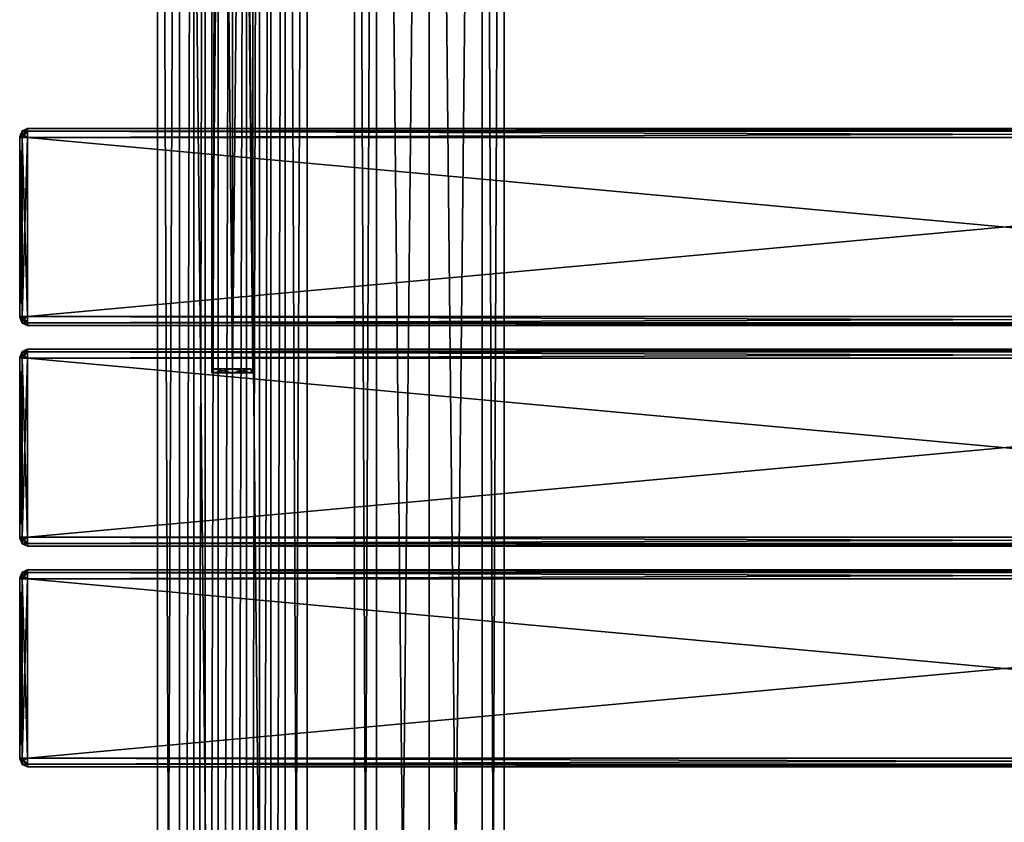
# Model space of a CAD drawing. Extents: x -54 to 446, y -6 to 1400.
# Tile 14 of 254: x -54 to 196, y 673 to 877. Entities that reach past the tile are written whole.
import ezdxf

# ---------------------------------------------------------------- set-up
doc = ezdxf.new("R2010")
doc.units = 0
doc.header["$LTSCALE"] = 52.148148
for name, color, linetype in [('292', 7, 'CONTINUOUS'), ('293', 7, 'CONTINUOUS'), ('324', 7, 'CONTINUOUS'), ('325', 7, 'CONTINUOUS'), ('392', 7, 'CONTINUOUS'), ('394', 7, 'CONTINUOUS'), ('395', 7, 'CONTINUOUS'), ('396', 7, 'CONTINUOUS'), ('397', 7, 'CONTINUOUS'), ('398', 7, 'CONTINUOUS'), ('399', 7, 'CONTINUOUS'), ('400', 7, 'CONTINUOUS'), ('401', 7, 'CONTINUOUS'), ('402', 7, 'CONTINUOUS'), ('403', 7, 'CONTINUOUS'), ('404', 7, 'CONTINUOUS'), ('405', 7, 'CONTINUOUS'), ('406', 7, 'CONTINUOUS'), ('407', 7, 'CONTINUOUS'), ('408', 7, 'CONTINUOUS'), ('409', 7, 'CONTINUOUS'), ('418', 7, 'CONTINUOUS'), ('42', 7, 'CONTINUOUS'), ('420', 7, 'CONTINUOUS'), ('421', 7, 'CONTINUOUS'), ('422', 7, 'CONTINUOUS'), ('423', 7, 'CONTINUOUS'), ('424', 7, 'CONTINUOUS'), ('425', 7, 'CONTINUOUS'), ('426', 7, 'CONTINUOUS'), ('427', 7, 'CONTINUOUS'), ('428', 7, 'CONTINUOUS'), ('429', 7, 'CONTINUOUS'), ('43', 7, 'CONTINUOUS'), ('430', 7, 'CONTINUOUS'), ('431', 7, 'CONTINUOUS'), ('432', 7, 'CONTINUOUS'), ('433', 7, 'CONTINUOUS'), ('434', 7, 'CONTINUOUS'), ('435', 7, 'CONTINUOUS'), ('44', 7, 'CONTINUOUS'), ('444', 7, 'CONTINUOUS'), ('446', 7, 'CONTINUOUS'), ('447', 7, 'CONTINUOUS'), ('448', 7, 'CONTINUOUS'), ('449', 7, 'CONTINUOUS'), ('450', 7, 'CONTINUOUS'), ('451', 7, 'CONTINUOUS'), ('452', 7, 'CONTINUOUS'), ('453', 7, 'CONTINUOUS'), ('454', 7, 'CONTINUOUS'), ('455', 7, 'CONTINUOUS'), ('456', 7, 'CONTINUOUS'), ('457', 7, 'CONTINUOUS'), ('458', 7, 'CONTINUOUS'), ('459', 7, 'CONTINUOUS'), ('460', 7, 'CONTINUOUS'), ('461', 7, 'CONTINUOUS'), ('75', 7, 'CONTINUOUS'), ('76', 7, 'CONTINUOUS'), ('77', 7, 'CONTINUOUS')]:
    doc.layers.add(name, color=color, linetype=linetype)

msp = doc.modelspace()

# ---------------------------------------------------------------- linework, layer by layer
at = {"layer": '292', "color": 7, "linetype": 'CONTINUOUS'}
for points in [[(0, 2, 19), (13.44, 2, 13.44), (0, 1310, 19), (0, 2, 19)], [(0, 1310, 19), (13.44, 2, 13.44), (13.44, 1310, 13.44), (0, 1310, 19)], [(9.75, 40, -16.31), (9.75, 1272, -16.31), (13.44, 1310, -13.44), (9.75, 40, -16.31)], [(13.44, 2, -13.44), (9.75, 40, -16.31), (13.44, 1310, -13.44), (13.44, 2, -13.44)], [(19, 2), (13.44, 2, -13.44), (19, 1310), (19, 2)], [(19, 1310), (13.44, 2, -13.44), (13.44, 1310, -13.44), (19, 1310)], [(13.44, 2, 13.44), (19, 2), (13.44, 1310, 13.44), (13.44, 2, 13.44)], [(13.44, 1310, 13.44), (19, 2), (19, 1310), (13.44, 1310, 13.44)], [(6.91, 1265.12, -17.7), (9.75, 1272, -16.31), (6.91, 46.88, -17.7), (6.91, 1265.12, -17.7)], [(6.91, 46.88, -17.7), (9.75, 1272, -16.31), (9.75, 40, -16.31), (6.91, 46.88, -17.7)], [(3.63, 1262.95, -18.65), (6.91, 1265.12, -17.7), (3.63, 49.05, -18.65), (3.63, 1262.95, -18.65)], [(3.63, 49.05, -18.65), (6.91, 1265.12, -17.7), (6.91, 46.88, -17.7), (3.63, 49.05, -18.65)], [(0, 1262.25, -19), (3.63, 1262.95, -18.65), (0, 49.75, -19), (0, 1262.25, -19)], [(0, 49.75, -19), (3.63, 1262.95, -18.65), (3.63, 49.05, -18.65), (0, 49.75, -19)]]:
    msp.add_3dface(points, dxfattribs=at)
at = {"layer": '293', "color": 7, "linetype": 'CONTINUOUS'}
for points in [[(-19, 1310), (-13.44, 1310, -13.44), (-19, 2), (-19, 1310)], [(-19, 2), (-13.44, 1310, -13.44), (-13.44, 2, -13.44), (-19, 2)], [(-13.44, 1310, 13.44), (-19, 1310), (-13.44, 2, 13.44), (-13.44, 1310, 13.44)], [(-13.44, 2, 13.44), (-19, 1310), (-19, 2), (-13.44, 2, 13.44)], [(0, 2, 19), (0, 1310, 19), (-13.44, 1310, 13.44), (0, 2, 19)], [(0, 2, 19), (-13.44, 1310, 13.44), (-13.44, 2, 13.44), (0, 2, 19)], [(-13.44, 1310, -13.44), (-9.75, 1272, -16.31), (-13.44, 2, -13.44), (-13.44, 1310, -13.44)], [(-13.44, 2, -13.44), (-9.75, 1272, -16.31), (-9.75, 40, -16.31), (-13.44, 2, -13.44)], [(-9.75, 1272, -16.31), (-6.91, 1265.12, -17.7), (-9.75, 40, -16.31), (-9.75, 1272, -16.31)], [(-9.75, 40, -16.31), (-6.91, 1265.12, -17.7), (-6.91, 46.88, -17.7), (-9.75, 40, -16.31)], [(-6.91, 1265.12, -17.7), (-3.63, 1262.95, -18.65), (-6.91, 46.88, -17.7), (-6.91, 1265.12, -17.7)], [(-6.91, 46.88, -17.7), (-3.63, 1262.95, -18.65), (-3.63, 49.05, -18.65), (-6.91, 46.88, -17.7)], [(-3.63, 1262.95, -18.65), (0, 1262.25, -19), (-3.63, 49.05, -18.65), (-3.63, 1262.95, -18.65)], [(0, 1262.25, -19), (0, 49.75, -19), (-3.63, 49.05, -18.65), (0, 1262.25, -19)]]:
    msp.add_3dface(points, dxfattribs=at)
at = {"layer": '324', "color": 7, "linetype": 'CONTINUOUS'}
for points in [[(63.44, 1310, 13.44), (50, 1310, 19), (63.44, 2, 13.44), (63.44, 1310, 13.44)], [(63.44, 2, 13.44), (50, 1310, 19), (50, 2, 19), (63.44, 2, 13.44)], [(50, 1310, -19), (63.44, 1310, -13.44), (50, 2, -19), (50, 1310, -19)], [(50, 2, -19), (63.44, 1310, -13.44), (63.44, 2, -13.44), (50, 2, -19)], [(69, 1310), (63.44, 1310, 13.44), (69, 2), (69, 1310)], [(69, 2), (63.44, 1310, 13.44), (63.44, 2, 13.44), (69, 2)], [(63.44, 1310, -13.44), (69, 1310), (63.44, 2, -13.44), (63.44, 1310, -13.44)], [(63.44, 2, -13.44), (69, 1310), (69, 2), (63.44, 2, -13.44)]]:
    msp.add_3dface(points, dxfattribs=at)
at = {"layer": '325', "color": 7, "linetype": 'CONTINUOUS'}
for points in [[(31, 1310), (36.56, 1310, -13.44), (31, 2), (31, 1310)], [(31, 2), (36.56, 1310, -13.44), (36.56, 2, -13.44), (31, 2)], [(36.56, 1310, 13.44), (31, 1310), (36.56, 2, 13.44), (36.56, 1310, 13.44)], [(36.56, 2, 13.44), (31, 1310), (31, 2), (36.56, 2, 13.44)], [(50, 2, 19), (50, 1310, 19), (36.56, 1310, 13.44), (50, 2, 19)], [(50, 1310, -19), (50, 2, -19), (36.56, 2, -13.44), (50, 1310, -19)], [(36.56, 1310, -13.44), (50, 1310, -19), (36.56, 2, -13.44), (36.56, 1310, -13.44)], [(50, 2, 19), (36.56, 1310, 13.44), (36.56, 2, 13.44), (50, 2, 19)]]:
    msp.add_3dface(points, dxfattribs=at)
at = {"layer": '392', "color": 7, "linetype": 'CONTINUOUS'}
for points in [[(-54, 735, 21.25), (-54, 734.93, 21.07), (-54, 735, 26.75), (-54, 735, 21.25)], [(-54, 735, 26.75), (-54, 734.93, 21.07), (-54, 734.93, 26.93), (-54, 735, 26.75)], [(-54, 734.93, 21.07), (-54, 734.75, 21), (-54, 734.93, 26.93), (-54, 734.93, 21.07)], [(-54, 734.93, 26.93), (-54, 734.75, 21), (-54, 734.75, 27), (-54, 734.93, 26.93)], [(-54, 734.75, 27), (-54, 734.75, 21), (-54, 689.25, 21), (-54, 734.75, 27)], [(-54, 689.25, 27), (-54, 734.75, 27), (-54, 689.25, 21), (-54, 689.25, 27)], [(-54, 689.07, 26.93), (-54, 689.25, 27), (-54, 689.07, 21.07), (-54, 689.07, 26.93)], [(-54, 689.07, 21.07), (-54, 689.25, 27), (-54, 689.25, 21), (-54, 689.07, 21.07)], [(-54, 689, 26.75), (-54, 689.07, 26.93), (-54, 689, 21.25), (-54, 689, 26.75)], [(-54, 689, 21.25), (-54, 689.07, 26.93), (-54, 689.07, 21.07), (-54, 689, 21.25)]]:
    msp.add_3dface(points, dxfattribs=at)
at = {"layer": '394', "color": 7, "linetype": 'CONTINUOUS'}
for points in [[(444, 734.75, 29), (-52, 734.75, 29), (444, 689.25, 29), (444, 734.75, 29)], [(-52, 734.75, 29), (-52, 689.25, 29), (444, 689.25, 29), (-52, 734.75, 29)]]:
    msp.add_3dface(points, dxfattribs=at)
at = {"layer": '395', "color": 7, "linetype": 'CONTINUOUS'}
for points in [[(444, 687, 26.75), (-52, 687, 26.75), (444, 687, 21.25), (444, 687, 26.75)], [(-52, 687, 26.75), (-52, 687, 21.25), (444, 687, 21.25), (-52, 687, 26.75)]]:
    msp.add_3dface(points, dxfattribs=at)
at = {"layer": '396', "color": 7, "linetype": 'CONTINUOUS'}
for points in [[(444, 689.25, 19), (-52, 689.25, 19), (444, 734.75, 19), (444, 689.25, 19)], [(-52, 689.25, 19), (-52, 734.75, 19), (444, 734.75, 19), (-52, 689.25, 19)]]:
    msp.add_3dface(points, dxfattribs=at)
at = {"layer": '397', "color": 7, "linetype": 'CONTINUOUS'}
for points in [[(-52, 737, 26.75), (444, 737, 26.75), (-52, 737, 21.25), (-52, 737, 26.75)], [(-52, 737, 21.25), (444, 737, 26.75), (444, 737, 21.25), (-52, 737, 21.25)]]:
    msp.add_3dface(points, dxfattribs=at)
at = {"layer": '398', "color": 7, "linetype": 'CONTINUOUS'}
for points in [[(-52, 737, 26.75), (-52, 736.34, 28.34), (444, 737, 26.75), (-52, 737, 26.75)], [(444, 737, 26.75), (-52, 736.34, 28.34), (444, 736.34, 28.34), (444, 737, 26.75)], [(-52, 736.34, 28.34), (-52, 734.75, 29), (444, 736.34, 28.34), (-52, 736.34, 28.34)], [(444, 736.34, 28.34), (-52, 734.75, 29), (444, 734.75, 29), (444, 736.34, 28.34)]]:
    msp.add_3dface(points, dxfattribs=at)
at = {"layer": '399', "color": 7, "linetype": 'CONTINUOUS'}
for points in [[(444, 689.25, 29), (-52, 689.25, 29), (-52, 687.66, 28.34), (444, 689.25, 29)], [(444, 689.25, 29), (-52, 687.66, 28.34), (444, 687.66, 28.34), (444, 689.25, 29)], [(-52, 687.66, 28.34), (-52, 687, 26.75), (444, 687.66, 28.34), (-52, 687.66, 28.34)], [(444, 687.66, 28.34), (-52, 687, 26.75), (444, 687, 26.75), (444, 687.66, 28.34)]]:
    msp.add_3dface(points, dxfattribs=at)
at = {"layer": '400', "color": 7, "linetype": 'CONTINUOUS'}
for points in [[(-52, 687.66, 19.66), (-52, 689.25, 19), (444, 687.66, 19.66), (-52, 687.66, 19.66)], [(444, 687.66, 19.66), (-52, 689.25, 19), (444, 689.25, 19), (444, 687.66, 19.66)], [(444, 687, 21.25), (-52, 687, 21.25), (-52, 687.66, 19.66), (444, 687, 21.25)], [(444, 687, 21.25), (-52, 687.66, 19.66), (444, 687.66, 19.66), (444, 687, 21.25)]]:
    msp.add_3dface(points, dxfattribs=at)
at = {"layer": '401', "color": 7, "linetype": 'CONTINUOUS'}
for points in [[(-52, 736.34, 19.66), (-52, 737, 21.25), (444, 736.34, 19.66), (-52, 736.34, 19.66)], [(444, 736.34, 19.66), (-52, 737, 21.25), (444, 737, 21.25), (444, 736.34, 19.66)], [(444, 734.75, 19), (-52, 734.75, 19), (-52, 736.34, 19.66), (444, 734.75, 19)], [(444, 734.75, 19), (-52, 736.34, 19.66), (444, 736.34, 19.66), (444, 734.75, 19)]]:
    msp.add_3dface(points, dxfattribs=at)
at = {"layer": '402', "color": 7, "linetype": 'CONTINUOUS'}
for points in [[(-54, 735, 21.25), (-53.41, 736.41, 21.25), (-53.41, 736.19, 20.42), (-54, 735, 21.25)], [(-54, 734.93, 21.07), (-54, 735, 21.25), (-53.41, 736.19, 20.42), (-54, 734.93, 21.07)], [(-53.41, 735.58, 19.81), (-54, 734.93, 21.07), (-53.41, 736.19, 20.42), (-53.41, 735.58, 19.81)], [(-53.41, 734.75, 19.59), (-54, 734.93, 21.07), (-53.41, 735.58, 19.81), (-53.41, 734.75, 19.59)], [(-52, 737, 21.25), (-52, 736.34, 19.66), (-53.41, 736.41, 21.25), (-52, 737, 21.25)], [(-53.41, 736.41, 21.25), (-52, 736.34, 19.66), (-53.41, 736.19, 20.42), (-53.41, 736.41, 21.25)], [(-52, 736.34, 19.66), (-52, 734.75, 19), (-53.41, 735.58, 19.81), (-52, 736.34, 19.66)], [(-52, 736.34, 19.66), (-53.41, 735.58, 19.81), (-53.41, 736.19, 20.42), (-52, 736.34, 19.66)], [(-52, 734.75, 19), (-53.41, 734.75, 19.59), (-53.41, 735.58, 19.81), (-52, 734.75, 19)], [(-54, 734.75, 21), (-54, 734.93, 21.07), (-53.41, 734.75, 19.59), (-54, 734.75, 21)]]:
    msp.add_3dface(points, dxfattribs=at)
at = {"layer": '403', "color": 7, "linetype": 'CONTINUOUS'}
for points in [[(-54, 735, 21.25), (-54, 735, 26.75), (-53.41, 736.41, 26.75), (-54, 735, 21.25)], [(-54, 735, 21.25), (-53.41, 736.41, 26.75), (-53.41, 736.41, 21.25), (-54, 735, 21.25)], [(-52, 737, 26.75), (-52, 737, 21.25), (-53.41, 736.41, 21.25), (-52, 737, 26.75)], [(-53.41, 736.41, 26.75), (-52, 737, 26.75), (-53.41, 736.41, 21.25), (-53.41, 736.41, 26.75)]]:
    msp.add_3dface(points, dxfattribs=at)
at = {"layer": '404', "color": 7, "linetype": 'CONTINUOUS'}
for points in [[(-54, 735, 26.75), (-54, 734.93, 26.93), (-53.41, 736.41, 26.75), (-54, 735, 26.75)], [(-53.41, 736.41, 26.75), (-54, 734.93, 26.93), (-53.41, 736.19, 27.58), (-53.41, 736.41, 26.75)], [(-53.41, 736.19, 27.58), (-54, 734.93, 26.93), (-53.41, 735.58, 28.19), (-53.41, 736.19, 27.58)], [(-54, 734.93, 26.93), (-54, 734.75, 27), (-53.41, 735.58, 28.19), (-54, 734.93, 26.93)], [(-54, 734.75, 27), (-53.41, 734.75, 28.41), (-53.41, 735.58, 28.19), (-54, 734.75, 27)], [(-52, 736.34, 28.34), (-52, 737, 26.75), (-53.41, 736.19, 27.58), (-52, 736.34, 28.34)], [(-52, 737, 26.75), (-53.41, 736.41, 26.75), (-53.41, 736.19, 27.58), (-52, 737, 26.75)], [(-52, 734.75, 29), (-52, 736.34, 28.34), (-53.41, 734.75, 28.41), (-52, 734.75, 29)], [(-53.41, 734.75, 28.41), (-52, 736.34, 28.34), (-53.41, 735.58, 28.19), (-53.41, 734.75, 28.41)], [(-52, 736.34, 28.34), (-53.41, 736.19, 27.58), (-53.41, 735.58, 28.19), (-52, 736.34, 28.34)]]:
    msp.add_3dface(points, dxfattribs=at)
at = {"layer": '405', "color": 7, "linetype": 'CONTINUOUS'}
for points in [[(-54, 734.75, 27), (-54, 689.25, 27), (-53.41, 689.25, 28.41), (-54, 734.75, 27)], [(-54, 734.75, 27), (-53.41, 689.25, 28.41), (-53.41, 734.75, 28.41), (-54, 734.75, 27)], [(-52, 689.25, 29), (-52, 734.75, 29), (-53.41, 734.75, 28.41), (-52, 689.25, 29)], [(-53.41, 689.25, 28.41), (-52, 689.25, 29), (-53.41, 734.75, 28.41), (-53.41, 689.25, 28.41)]]:
    msp.add_3dface(points, dxfattribs=at)
at = {"layer": '406', "color": 7, "linetype": 'CONTINUOUS'}
for points in [[(-54, 689.25, 27), (-54, 689.07, 26.93), (-53.41, 689.25, 28.41), (-54, 689.25, 27)], [(-53.41, 689.25, 28.41), (-54, 689.07, 26.93), (-53.41, 688.42, 28.19), (-53.41, 689.25, 28.41)], [(-54, 689.07, 26.93), (-54, 689, 26.75), (-53.41, 687.81, 27.58), (-54, 689.07, 26.93)], [(-53.41, 688.42, 28.19), (-54, 689.07, 26.93), (-53.41, 687.81, 27.58), (-53.41, 688.42, 28.19)], [(-54, 689, 26.75), (-53.41, 687.59, 26.75), (-53.41, 687.81, 27.58), (-54, 689, 26.75)], [(-52, 687.66, 28.34), (-52, 689.25, 29), (-53.41, 688.42, 28.19), (-52, 687.66, 28.34)], [(-52, 689.25, 29), (-53.41, 689.25, 28.41), (-53.41, 688.42, 28.19), (-52, 689.25, 29)], [(-52, 687.66, 28.34), (-53.41, 688.42, 28.19), (-53.41, 687.81, 27.58), (-52, 687.66, 28.34)], [(-53.41, 687.59, 26.75), (-52, 687.66, 28.34), (-53.41, 687.81, 27.58), (-53.41, 687.59, 26.75)], [(-52, 687, 26.75), (-52, 687.66, 28.34), (-53.41, 687.59, 26.75), (-52, 687, 26.75)]]:
    msp.add_3dface(points, dxfattribs=at)
at = {"layer": '407', "color": 7, "linetype": 'CONTINUOUS'}
for points in [[(-54, 689, 26.75), (-54, 689, 21.25), (-53.41, 687.59, 21.25), (-54, 689, 26.75)], [(-54, 689, 26.75), (-53.41, 687.59, 21.25), (-53.41, 687.59, 26.75), (-54, 689, 26.75)], [(-52, 687, 21.25), (-52, 687, 26.75), (-53.41, 687.59, 26.75), (-52, 687, 21.25)], [(-53.41, 687.59, 21.25), (-52, 687, 21.25), (-53.41, 687.59, 26.75), (-53.41, 687.59, 21.25)]]:
    msp.add_3dface(points, dxfattribs=at)
at = {"layer": '408', "color": 7, "linetype": 'CONTINUOUS'}
for points in [[(-54, 689.07, 21.07), (-54, 689.25, 21), (-53.41, 688.42, 19.81), (-54, 689.07, 21.07)], [(-54, 689.25, 21), (-53.41, 689.25, 19.59), (-53.41, 688.42, 19.81), (-54, 689.25, 21)], [(-54, 689, 21.25), (-54, 689.07, 21.07), (-53.41, 687.59, 21.25), (-54, 689, 21.25)], [(-53.41, 687.59, 21.25), (-54, 689.07, 21.07), (-53.41, 687.81, 20.42), (-53.41, 687.59, 21.25)], [(-53.41, 687.81, 20.42), (-54, 689.07, 21.07), (-53.41, 688.42, 19.81), (-53.41, 687.81, 20.42)], [(-52, 689.25, 19), (-52, 687.66, 19.66), (-53.41, 689.25, 19.59), (-52, 689.25, 19)], [(-53.41, 689.25, 19.59), (-52, 687.66, 19.66), (-53.41, 688.42, 19.81), (-53.41, 689.25, 19.59)], [(-52, 687.66, 19.66), (-53.41, 687.81, 20.42), (-53.41, 688.42, 19.81), (-52, 687.66, 19.66)], [(-52, 687.66, 19.66), (-52, 687, 21.25), (-53.41, 687.81, 20.42), (-52, 687.66, 19.66)], [(-52, 687, 21.25), (-53.41, 687.59, 21.25), (-53.41, 687.81, 20.42), (-52, 687, 21.25)]]:
    msp.add_3dface(points, dxfattribs=at)
at = {"layer": '409', "color": 7, "linetype": 'CONTINUOUS'}
for points in [[(-54, 689.25, 21), (-54, 734.75, 21), (-53.41, 734.75, 19.59), (-54, 689.25, 21)], [(-53.41, 689.25, 19.59), (-54, 689.25, 21), (-53.41, 734.75, 19.59), (-53.41, 689.25, 19.59)], [(-52, 734.75, 19), (-52, 689.25, 19), (-53.41, 689.25, 19.59), (-52, 734.75, 19)], [(-52, 734.75, 19), (-53.41, 689.25, 19.59), (-53.41, 734.75, 19.59), (-52, 734.75, 19)]]:
    msp.add_3dface(points, dxfattribs=at)
at = {"layer": '418', "color": 7, "linetype": 'CONTINUOUS'}
for points in [[(-54, 790.93, 26.93), (-54, 791, 26.75), (-54, 790.93, 21.07), (-54, 790.93, 26.93)], [(-54, 790.93, 21.07), (-54, 791, 26.75), (-54, 791, 21.25), (-54, 790.93, 21.07)], [(-54, 790.75, 27), (-54, 790.93, 26.93), (-54, 790.75, 21), (-54, 790.75, 27)], [(-54, 790.75, 21), (-54, 790.93, 26.93), (-54, 790.93, 21.07), (-54, 790.75, 21)], [(-54, 745.25, 27), (-54, 790.75, 27), (-54, 745.25, 21), (-54, 745.25, 27)], [(-54, 745.25, 21), (-54, 790.75, 27), (-54, 790.75, 21), (-54, 745.25, 21)], [(-54, 745.07, 26.93), (-54, 745.25, 27), (-54, 745.07, 21.07), (-54, 745.07, 26.93)], [(-54, 745.07, 21.07), (-54, 745.25, 27), (-54, 745.25, 21), (-54, 745.07, 21.07)], [(-54, 745, 26.75), (-54, 745.07, 26.93), (-54, 745, 21.25), (-54, 745, 26.75)], [(-54, 745, 21.25), (-54, 745.07, 26.93), (-54, 745.07, 21.07), (-54, 745, 21.25)]]:
    msp.add_3dface(points, dxfattribs=at)
at = {"layer": '42', "linetype": 'CONTINUOUS'}
for points in [[(-5.2, 787, -3), (0, 787, -6), (-4.76, 787, -2.75), (-5.2, 787, -3)], [(-5.2, 787, 3), (-5.2, 787, -3), (-4.76, 787, -2.75), (-5.2, 787, 3)], [(0, 787, 6), (-5.2, 787, 3), (0, 787, 5.5), (0, 787, 6)], [(0, 787, 5.5), (-5.2, 787, 3), (-4.76, 787, 2.75), (0, 787, 5.5)], [(-4.76, 787, 2.75), (-5.2, 787, 3), (-4.76, 787, -2.75), (-4.76, 787, 2.75)], [(0, 787, -6), (0, 787, -5.5), (-4.76, 787, -2.75), (0, 787, -6)], [(0, 787, -6), (5.2, 787, -3), (0, 787, -5.5), (0, 787, -6)], [(5.2, 787, 3), (0, 787, 6), (4.76, 787, 2.75), (5.2, 787, 3)], [(4.76, 787, 2.75), (0, 787, 6), (0, 787, 5.5), (4.76, 787, 2.75)], [(0, 787, -5.5), (5.2, 787, -3), (4.76, 787, -2.75), (0, 787, -5.5)], [(5.2, 787, -3), (5.2, 787, 3), (4.76, 787, 2.75), (5.2, 787, -3)], [(4.76, 787, -2.75), (5.2, 787, -3), (4.76, 787, 2.75), (4.76, 787, -2.75)]]:
    msp.add_3dface(points, dxfattribs=at)
at = {"layer": '420', "color": 7, "linetype": 'CONTINUOUS'}
for points in [[(-52, 793, 26.75), (-52, 792.34, 28.34), (444, 793, 26.75), (-52, 793, 26.75)], [(444, 793, 26.75), (-52, 792.34, 28.34), (444, 792.34, 28.34), (444, 793, 26.75)], [(-52, 792.34, 28.34), (-52, 790.75, 29), (444, 792.34, 28.34), (-52, 792.34, 28.34)], [(444, 792.34, 28.34), (-52, 790.75, 29), (444, 790.75, 29), (444, 792.34, 28.34)]]:
    msp.add_3dface(points, dxfattribs=at)
at = {"layer": '421', "color": 7, "linetype": 'CONTINUOUS'}
for points in [[(444, 790.75, 29), (-52, 790.75, 29), (444, 745.25, 29), (444, 790.75, 29)], [(-52, 790.75, 29), (-52, 745.25, 29), (444, 745.25, 29), (-52, 790.75, 29)]]:
    msp.add_3dface(points, dxfattribs=at)
at = {"layer": '422', "color": 7, "linetype": 'CONTINUOUS'}
for points in [[(444, 745.25, 29), (-52, 745.25, 29), (-52, 743.66, 28.34), (444, 745.25, 29)], [(444, 745.25, 29), (-52, 743.66, 28.34), (444, 743.66, 28.34), (444, 745.25, 29)], [(-52, 743.66, 28.34), (-52, 743, 26.75), (444, 743.66, 28.34), (-52, 743.66, 28.34)], [(444, 743.66, 28.34), (-52, 743, 26.75), (444, 743, 26.75), (444, 743.66, 28.34)]]:
    msp.add_3dface(points, dxfattribs=at)
at = {"layer": '423', "color": 7, "linetype": 'CONTINUOUS'}
for points in [[(444, 743, 26.75), (-52, 743, 26.75), (444, 743, 21.25), (444, 743, 26.75)], [(-52, 743, 26.75), (-52, 743, 21.25), (444, 743, 21.25), (-52, 743, 26.75)]]:
    msp.add_3dface(points, dxfattribs=at)
at = {"layer": '424', "color": 7, "linetype": 'CONTINUOUS'}
for points in [[(-52, 743.66, 19.66), (-52, 745.25, 19), (444, 743.66, 19.66), (-52, 743.66, 19.66)], [(444, 743.66, 19.66), (-52, 745.25, 19), (444, 745.25, 19), (444, 743.66, 19.66)], [(444, 743, 21.25), (-52, 743, 21.25), (-52, 743.66, 19.66), (444, 743, 21.25)], [(444, 743, 21.25), (-52, 743.66, 19.66), (444, 743.66, 19.66), (444, 743, 21.25)]]:
    msp.add_3dface(points, dxfattribs=at)
at = {"layer": '425', "color": 7, "linetype": 'CONTINUOUS'}
for points in [[(444, 745.25, 19), (-52, 745.25, 19), (444, 790.75, 19), (444, 745.25, 19)], [(-52, 745.25, 19), (-52, 790.75, 19), (444, 790.75, 19), (-52, 745.25, 19)]]:
    msp.add_3dface(points, dxfattribs=at)
at = {"layer": '426', "color": 7, "linetype": 'CONTINUOUS'}
for points in [[(-52, 792.34, 19.66), (-52, 793, 21.25), (444, 792.34, 19.66), (-52, 792.34, 19.66)], [(444, 792.34, 19.66), (-52, 793, 21.25), (444, 793, 21.25), (444, 792.34, 19.66)], [(444, 790.75, 19), (-52, 790.75, 19), (-52, 792.34, 19.66), (444, 790.75, 19)], [(444, 790.75, 19), (-52, 792.34, 19.66), (444, 792.34, 19.66), (444, 790.75, 19)]]:
    msp.add_3dface(points, dxfattribs=at)
at = {"layer": '427', "color": 7, "linetype": 'CONTINUOUS'}
for points in [[(-52, 793, 26.75), (444, 793, 26.75), (-52, 793, 21.25), (-52, 793, 26.75)], [(-52, 793, 21.25), (444, 793, 26.75), (444, 793, 21.25), (-52, 793, 21.25)]]:
    msp.add_3dface(points, dxfattribs=at)
at = {"layer": '428', "color": 7, "linetype": 'CONTINUOUS'}
for points in [[(-52, 792.34, 28.34), (-52, 793, 26.75), (-53.41, 792.19, 27.58), (-52, 792.34, 28.34)], [(-52, 793, 26.75), (-53.41, 792.41, 26.75), (-53.41, 792.19, 27.58), (-52, 793, 26.75)], [(-54, 791, 26.75), (-54, 790.93, 26.93), (-53.41, 792.41, 26.75), (-54, 791, 26.75)], [(-53.41, 792.41, 26.75), (-54, 790.93, 26.93), (-53.41, 792.19, 27.58), (-53.41, 792.41, 26.75)], [(-53.41, 792.19, 27.58), (-54, 790.93, 26.93), (-53.41, 791.58, 28.19), (-53.41, 792.19, 27.58)], [(-54, 790.93, 26.93), (-54, 790.75, 27), (-53.41, 791.58, 28.19), (-54, 790.93, 26.93)], [(-54, 790.75, 27), (-53.41, 790.75, 28.41), (-53.41, 791.58, 28.19), (-54, 790.75, 27)], [(-52, 790.75, 29), (-52, 792.34, 28.34), (-53.41, 790.75, 28.41), (-52, 790.75, 29)], [(-53.41, 790.75, 28.41), (-52, 792.34, 28.34), (-53.41, 791.58, 28.19), (-53.41, 790.75, 28.41)], [(-52, 792.34, 28.34), (-53.41, 792.19, 27.58), (-53.41, 791.58, 28.19), (-52, 792.34, 28.34)]]:
    msp.add_3dface(points, dxfattribs=at)
at = {"layer": '429', "color": 7, "linetype": 'CONTINUOUS'}
for points in [[(-54, 790.75, 27), (-54, 745.25, 27), (-53.41, 745.25, 28.41), (-54, 790.75, 27)], [(-54, 790.75, 27), (-53.41, 745.25, 28.41), (-53.41, 790.75, 28.41), (-54, 790.75, 27)], [(-52, 745.25, 29), (-52, 790.75, 29), (-53.41, 790.75, 28.41), (-52, 745.25, 29)], [(-53.41, 745.25, 28.41), (-52, 745.25, 29), (-53.41, 790.75, 28.41), (-53.41, 745.25, 28.41)]]:
    msp.add_3dface(points, dxfattribs=at)
at = {"layer": '43', "linetype": 'CONTINUOUS'}
for points in [[(0, 1312, -6), (5.2, 1312, -3), (0, 787, -6), (0, 1312, -6)], [(0, 787, -6), (5.2, 1312, -3), (5.2, 787, -3), (0, 787, -6)], [(5.2, 1312, 3), (0, 1312, 6), (5.2, 787, 3), (5.2, 1312, 3)], [(0, 1312, 6), (0, 787, 6), (5.2, 787, 3), (0, 1312, 6)], [(5.2, 1312, -3), (5.2, 1312, 3), (5.2, 787, -3), (5.2, 1312, -3)], [(5.2, 1312, 3), (5.2, 787, 3), (5.2, 787, -3), (5.2, 1312, 3)]]:
    msp.add_3dface(points, dxfattribs=at)
at = {"layer": '430', "color": 7, "linetype": 'CONTINUOUS'}
for points in [[(-54, 745.25, 27), (-54, 745.07, 26.93), (-53.41, 745.25, 28.41), (-54, 745.25, 27)], [(-53.41, 745.25, 28.41), (-54, 745.07, 26.93), (-53.41, 744.42, 28.19), (-53.41, 745.25, 28.41)], [(-54, 745.07, 26.93), (-54, 745, 26.75), (-53.41, 743.81, 27.58), (-54, 745.07, 26.93)], [(-53.41, 744.42, 28.19), (-54, 745.07, 26.93), (-53.41, 743.81, 27.58), (-53.41, 744.42, 28.19)], [(-54, 745, 26.75), (-53.41, 743.59, 26.75), (-53.41, 743.81, 27.58), (-54, 745, 26.75)], [(-52, 743.66, 28.34), (-52, 745.25, 29), (-53.41, 744.42, 28.19), (-52, 743.66, 28.34)], [(-52, 745.25, 29), (-53.41, 745.25, 28.41), (-53.41, 744.42, 28.19), (-52, 745.25, 29)], [(-52, 743.66, 28.34), (-53.41, 744.42, 28.19), (-53.41, 743.81, 27.58), (-52, 743.66, 28.34)], [(-53.41, 743.59, 26.75), (-52, 743.66, 28.34), (-53.41, 743.81, 27.58), (-53.41, 743.59, 26.75)], [(-52, 743, 26.75), (-52, 743.66, 28.34), (-53.41, 743.59, 26.75), (-52, 743, 26.75)]]:
    msp.add_3dface(points, dxfattribs=at)
at = {"layer": '431', "color": 7, "linetype": 'CONTINUOUS'}
for points in [[(-54, 745, 26.75), (-54, 745, 21.25), (-53.41, 743.59, 21.25), (-54, 745, 26.75)], [(-54, 745, 26.75), (-53.41, 743.59, 21.25), (-53.41, 743.59, 26.75), (-54, 745, 26.75)], [(-52, 743, 21.25), (-52, 743, 26.75), (-53.41, 743.59, 26.75), (-52, 743, 21.25)], [(-53.41, 743.59, 21.25), (-52, 743, 21.25), (-53.41, 743.59, 26.75), (-53.41, 743.59, 21.25)]]:
    msp.add_3dface(points, dxfattribs=at)
at = {"layer": '432', "color": 7, "linetype": 'CONTINUOUS'}
for points in [[(-54, 745.07, 21.07), (-54, 745.25, 21), (-53.41, 744.42, 19.81), (-54, 745.07, 21.07)], [(-54, 745.25, 21), (-53.41, 745.25, 19.59), (-53.41, 744.42, 19.81), (-54, 745.25, 21)], [(-54, 745, 21.25), (-54, 745.07, 21.07), (-53.41, 743.59, 21.25), (-54, 745, 21.25)], [(-53.41, 743.59, 21.25), (-54, 745.07, 21.07), (-53.41, 743.81, 20.42), (-53.41, 743.59, 21.25)], [(-53.41, 743.81, 20.42), (-54, 745.07, 21.07), (-53.41, 744.42, 19.81), (-53.41, 743.81, 20.42)], [(-52, 745.25, 19), (-52, 743.66, 19.66), (-53.41, 745.25, 19.59), (-52, 745.25, 19)], [(-53.41, 745.25, 19.59), (-52, 743.66, 19.66), (-53.41, 744.42, 19.81), (-53.41, 745.25, 19.59)], [(-52, 743.66, 19.66), (-53.41, 743.81, 20.42), (-53.41, 744.42, 19.81), (-52, 743.66, 19.66)], [(-52, 743.66, 19.66), (-52, 743, 21.25), (-53.41, 743.81, 20.42), (-52, 743.66, 19.66)], [(-52, 743, 21.25), (-53.41, 743.59, 21.25), (-53.41, 743.81, 20.42), (-52, 743, 21.25)]]:
    msp.add_3dface(points, dxfattribs=at)
at = {"layer": '433', "color": 7, "linetype": 'CONTINUOUS'}
for points in [[(-54, 745.25, 21), (-54, 790.75, 21), (-53.41, 790.75, 19.59), (-54, 745.25, 21)], [(-54, 745.25, 21), (-53.41, 790.75, 19.59), (-53.41, 745.25, 19.59), (-54, 745.25, 21)], [(-52, 790.75, 19), (-52, 745.25, 19), (-53.41, 745.25, 19.59), (-52, 790.75, 19)], [(-53.41, 790.75, 19.59), (-52, 790.75, 19), (-53.41, 745.25, 19.59), (-53.41, 790.75, 19.59)]]:
    msp.add_3dface(points, dxfattribs=at)
at = {"layer": '434', "color": 7, "linetype": 'CONTINUOUS'}
for points in [[(-52, 793, 21.25), (-52, 792.34, 19.66), (-53.41, 792.41, 21.25), (-52, 793, 21.25)], [(-54, 791, 21.25), (-53.41, 792.41, 21.25), (-53.41, 792.19, 20.42), (-54, 791, 21.25)], [(-54, 790.93, 21.07), (-54, 791, 21.25), (-53.41, 792.19, 20.42), (-54, 790.93, 21.07)], [(-53.41, 791.58, 19.81), (-54, 790.93, 21.07), (-53.41, 792.19, 20.42), (-53.41, 791.58, 19.81)], [(-53.41, 790.75, 19.59), (-54, 790.93, 21.07), (-53.41, 791.58, 19.81), (-53.41, 790.75, 19.59)], [(-54, 790.75, 21), (-54, 790.93, 21.07), (-53.41, 790.75, 19.59), (-54, 790.75, 21)], [(-53.41, 792.41, 21.25), (-52, 792.34, 19.66), (-53.41, 792.19, 20.42), (-53.41, 792.41, 21.25)], [(-52, 792.34, 19.66), (-52, 790.75, 19), (-53.41, 791.58, 19.81), (-52, 792.34, 19.66)], [(-52, 792.34, 19.66), (-53.41, 791.58, 19.81), (-53.41, 792.19, 20.42), (-52, 792.34, 19.66)], [(-52, 790.75, 19), (-53.41, 790.75, 19.59), (-53.41, 791.58, 19.81), (-52, 790.75, 19)]]:
    msp.add_3dface(points, dxfattribs=at)
at = {"layer": '435', "color": 7, "linetype": 'CONTINUOUS'}
for points in [[(-52, 793, 26.75), (-52, 793, 21.25), (-53.41, 792.41, 21.25), (-52, 793, 26.75)], [(-52, 793, 26.75), (-53.41, 792.41, 21.25), (-53.41, 792.41, 26.75), (-52, 793, 26.75)], [(-54, 791, 21.25), (-54, 791, 26.75), (-53.41, 792.41, 26.75), (-54, 791, 21.25)], [(-53.41, 792.41, 21.25), (-54, 791, 21.25), (-53.41, 792.41, 26.75), (-53.41, 792.41, 21.25)]]:
    msp.add_3dface(points, dxfattribs=at)
at = {"layer": '44', "linetype": 'CONTINUOUS'}
for points in [[(-5.2, 1312, -3), (0, 1312, -6), (-5.2, 787, -3), (-5.2, 1312, -3)], [(0, 1312, -6), (0, 787, -6), (-5.2, 787, -3), (0, 1312, -6)], [(0, 1312, 6), (-5.2, 1312, 3), (0, 787, 6), (0, 1312, 6)], [(-5.2, 1312, 3), (-5.2, 1312, -3), (-5.2, 787, 3), (-5.2, 1312, 3)], [(-5.2, 1312, 3), (-5.2, 787, 3), (0, 787, 6), (-5.2, 1312, 3)], [(-5.2, 1312, -3), (-5.2, 787, -3), (-5.2, 787, 3), (-5.2, 1312, -3)]]:
    msp.add_3dface(points, dxfattribs=at)
at = {"layer": '444', "color": 7, "linetype": 'CONTINUOUS'}
for points in [[(-54, 846.93, 26.93), (-54, 847, 26.75), (-54, 846.93, 21.07), (-54, 846.93, 26.93)], [(-54, 846.93, 21.07), (-54, 847, 26.75), (-54, 847, 21.25), (-54, 846.93, 21.07)], [(-54, 846.75, 27), (-54, 846.93, 26.93), (-54, 846.75, 21), (-54, 846.75, 27)], [(-54, 846.75, 21), (-54, 846.93, 26.93), (-54, 846.93, 21.07), (-54, 846.75, 21)], [(-54, 801.25, 27), (-54, 846.75, 27), (-54, 801.25, 21), (-54, 801.25, 27)], [(-54, 801.25, 21), (-54, 846.75, 27), (-54, 846.75, 21), (-54, 801.25, 21)], [(-54, 801.07, 26.93), (-54, 801.25, 27), (-54, 801.07, 21.07), (-54, 801.07, 26.93)], [(-54, 801.07, 21.07), (-54, 801.25, 27), (-54, 801.25, 21), (-54, 801.07, 21.07)], [(-54, 801, 26.75), (-54, 801.07, 26.93), (-54, 801, 21.25), (-54, 801, 26.75)], [(-54, 801, 21.25), (-54, 801.07, 26.93), (-54, 801.07, 21.07), (-54, 801, 21.25)]]:
    msp.add_3dface(points, dxfattribs=at)
at = {"layer": '446', "color": 7, "linetype": 'CONTINUOUS'}
for points in [[(-52, 849, 26.75), (-52, 848.34, 28.34), (444, 849, 26.75), (-52, 849, 26.75)], [(444, 849, 26.75), (-52, 848.34, 28.34), (444, 848.34, 28.34), (444, 849, 26.75)], [(-52, 848.34, 28.34), (-52, 846.75, 29), (444, 848.34, 28.34), (-52, 848.34, 28.34)], [(444, 848.34, 28.34), (-52, 846.75, 29), (444, 846.75, 29), (444, 848.34, 28.34)]]:
    msp.add_3dface(points, dxfattribs=at)
at = {"layer": '447', "color": 7, "linetype": 'CONTINUOUS'}
for points in [[(444, 846.75, 29), (-52, 846.75, 29), (444, 801.25, 29), (444, 846.75, 29)], [(-52, 846.75, 29), (-52, 801.25, 29), (444, 801.25, 29), (-52, 846.75, 29)]]:
    msp.add_3dface(points, dxfattribs=at)
at = {"layer": '448', "color": 7, "linetype": 'CONTINUOUS'}
for points in [[(444, 801.25, 29), (-52, 801.25, 29), (-52, 799.66, 28.34), (444, 801.25, 29)], [(444, 801.25, 29), (-52, 799.66, 28.34), (444, 799.66, 28.34), (444, 801.25, 29)], [(-52, 799.66, 28.34), (-52, 799, 26.75), (444, 799.66, 28.34), (-52, 799.66, 28.34)], [(444, 799.66, 28.34), (-52, 799, 26.75), (444, 799, 26.75), (444, 799.66, 28.34)]]:
    msp.add_3dface(points, dxfattribs=at)
at = {"layer": '449', "color": 7, "linetype": 'CONTINUOUS'}
for points in [[(444, 799, 26.75), (-52, 799, 26.75), (444, 799, 21.25), (444, 799, 26.75)], [(-52, 799, 26.75), (-52, 799, 21.25), (444, 799, 21.25), (-52, 799, 26.75)]]:
    msp.add_3dface(points, dxfattribs=at)
at = {"layer": '450', "color": 7, "linetype": 'CONTINUOUS'}
for points in [[(-52, 799.66, 19.66), (-52, 801.25, 19), (444, 799.66, 19.66), (-52, 799.66, 19.66)], [(444, 799.66, 19.66), (-52, 801.25, 19), (444, 801.25, 19), (444, 799.66, 19.66)], [(444, 799, 21.25), (-52, 799, 21.25), (-52, 799.66, 19.66), (444, 799, 21.25)], [(444, 799, 21.25), (-52, 799.66, 19.66), (444, 799.66, 19.66), (444, 799, 21.25)]]:
    msp.add_3dface(points, dxfattribs=at)
at = {"layer": '451', "color": 7, "linetype": 'CONTINUOUS'}
for points in [[(444, 801.25, 19), (-52, 801.25, 19), (444, 846.75, 19), (444, 801.25, 19)], [(-52, 801.25, 19), (-52, 846.75, 19), (444, 846.75, 19), (-52, 801.25, 19)]]:
    msp.add_3dface(points, dxfattribs=at)
at = {"layer": '452', "color": 7, "linetype": 'CONTINUOUS'}
for points in [[(-52, 848.34, 19.66), (-52, 849, 21.25), (444, 848.34, 19.66), (-52, 848.34, 19.66)], [(444, 848.34, 19.66), (-52, 849, 21.25), (444, 849, 21.25), (444, 848.34, 19.66)], [(444, 846.75, 19), (-52, 846.75, 19), (-52, 848.34, 19.66), (444, 846.75, 19)], [(444, 846.75, 19), (-52, 848.34, 19.66), (444, 848.34, 19.66), (444, 846.75, 19)]]:
    msp.add_3dface(points, dxfattribs=at)
at = {"layer": '453', "color": 7, "linetype": 'CONTINUOUS'}
for points in [[(-52, 849, 26.75), (444, 849, 26.75), (-52, 849, 21.25), (-52, 849, 26.75)], [(-52, 849, 21.25), (444, 849, 26.75), (444, 849, 21.25), (-52, 849, 21.25)]]:
    msp.add_3dface(points, dxfattribs=at)
at = {"layer": '454', "color": 7, "linetype": 'CONTINUOUS'}
for points in [[(-54, 847, 26.75), (-54, 846.93, 26.93), (-53.41, 848.41, 26.75), (-54, 847, 26.75)], [(-53.41, 848.41, 26.75), (-54, 846.93, 26.93), (-53.41, 848.19, 27.58), (-53.41, 848.41, 26.75)], [(-53.41, 848.19, 27.58), (-54, 846.93, 26.93), (-53.41, 847.58, 28.19), (-53.41, 848.19, 27.58)], [(-54, 846.93, 26.93), (-54, 846.75, 27), (-53.41, 847.58, 28.19), (-54, 846.93, 26.93)], [(-54, 846.75, 27), (-53.41, 846.75, 28.41), (-53.41, 847.58, 28.19), (-54, 846.75, 27)], [(-52, 848.34, 28.34), (-52, 849, 26.75), (-53.41, 848.19, 27.58), (-52, 848.34, 28.34)], [(-52, 849, 26.75), (-53.41, 848.41, 26.75), (-53.41, 848.19, 27.58), (-52, 849, 26.75)], [(-52, 846.75, 29), (-52, 848.34, 28.34), (-53.41, 846.75, 28.41), (-52, 846.75, 29)], [(-53.41, 846.75, 28.41), (-52, 848.34, 28.34), (-53.41, 847.58, 28.19), (-53.41, 846.75, 28.41)], [(-52, 848.34, 28.34), (-53.41, 848.19, 27.58), (-53.41, 847.58, 28.19), (-52, 848.34, 28.34)]]:
    msp.add_3dface(points, dxfattribs=at)
at = {"layer": '455', "color": 7, "linetype": 'CONTINUOUS'}
for points in [[(-54, 846.75, 27), (-54, 801.25, 27), (-53.41, 801.25, 28.41), (-54, 846.75, 27)], [(-54, 846.75, 27), (-53.41, 801.25, 28.41), (-53.41, 846.75, 28.41), (-54, 846.75, 27)], [(-52, 801.25, 29), (-52, 846.75, 29), (-53.41, 846.75, 28.41), (-52, 801.25, 29)], [(-53.41, 801.25, 28.41), (-52, 801.25, 29), (-53.41, 846.75, 28.41), (-53.41, 801.25, 28.41)]]:
    msp.add_3dface(points, dxfattribs=at)
at = {"layer": '456', "color": 7, "linetype": 'CONTINUOUS'}
for points in [[(-54, 801.25, 27), (-54, 801.07, 26.93), (-53.41, 801.25, 28.41), (-54, 801.25, 27)], [(-53.41, 801.25, 28.41), (-54, 801.07, 26.93), (-53.41, 800.42, 28.19), (-53.41, 801.25, 28.41)], [(-54, 801.07, 26.93), (-54, 801, 26.75), (-53.41, 799.81, 27.58), (-54, 801.07, 26.93)], [(-53.41, 800.42, 28.19), (-54, 801.07, 26.93), (-53.41, 799.81, 27.58), (-53.41, 800.42, 28.19)], [(-54, 801, 26.75), (-53.41, 799.59, 26.75), (-53.41, 799.81, 27.58), (-54, 801, 26.75)], [(-52, 799.66, 28.34), (-52, 801.25, 29), (-53.41, 800.42, 28.19), (-52, 799.66, 28.34)], [(-52, 801.25, 29), (-53.41, 801.25, 28.41), (-53.41, 800.42, 28.19), (-52, 801.25, 29)], [(-52, 799.66, 28.34), (-53.41, 800.42, 28.19), (-53.41, 799.81, 27.58), (-52, 799.66, 28.34)], [(-53.41, 799.59, 26.75), (-52, 799.66, 28.34), (-53.41, 799.81, 27.58), (-53.41, 799.59, 26.75)], [(-52, 799, 26.75), (-52, 799.66, 28.34), (-53.41, 799.59, 26.75), (-52, 799, 26.75)]]:
    msp.add_3dface(points, dxfattribs=at)
at = {"layer": '457', "color": 7, "linetype": 'CONTINUOUS'}
for points in [[(-54, 801, 26.75), (-54, 801, 21.25), (-53.41, 799.59, 21.25), (-54, 801, 26.75)], [(-54, 801, 26.75), (-53.41, 799.59, 21.25), (-53.41, 799.59, 26.75), (-54, 801, 26.75)], [(-52, 799, 21.25), (-52, 799, 26.75), (-53.41, 799.59, 26.75), (-52, 799, 21.25)], [(-53.41, 799.59, 21.25), (-52, 799, 21.25), (-53.41, 799.59, 26.75), (-53.41, 799.59, 21.25)]]:
    msp.add_3dface(points, dxfattribs=at)
at = {"layer": '458', "color": 7, "linetype": 'CONTINUOUS'}
for points in [[(-54, 801.07, 21.07), (-54, 801.25, 21), (-53.41, 800.42, 19.81), (-54, 801.07, 21.07)], [(-54, 801.25, 21), (-53.41, 801.25, 19.59), (-53.41, 800.42, 19.81), (-54, 801.25, 21)], [(-54, 801, 21.25), (-54, 801.07, 21.07), (-53.41, 799.59, 21.25), (-54, 801, 21.25)], [(-53.41, 799.59, 21.25), (-54, 801.07, 21.07), (-53.41, 799.81, 20.42), (-53.41, 799.59, 21.25)], [(-53.41, 799.81, 20.42), (-54, 801.07, 21.07), (-53.41, 800.42, 19.81), (-53.41, 799.81, 20.42)], [(-52, 801.25, 19), (-52, 799.66, 19.66), (-53.41, 801.25, 19.59), (-52, 801.25, 19)], [(-53.41, 801.25, 19.59), (-52, 799.66, 19.66), (-53.41, 800.42, 19.81), (-53.41, 801.25, 19.59)], [(-52, 799.66, 19.66), (-53.41, 799.81, 20.42), (-53.41, 800.42, 19.81), (-52, 799.66, 19.66)], [(-52, 799.66, 19.66), (-52, 799, 21.25), (-53.41, 799.81, 20.42), (-52, 799.66, 19.66)], [(-52, 799, 21.25), (-53.41, 799.59, 21.25), (-53.41, 799.81, 20.42), (-52, 799, 21.25)]]:
    msp.add_3dface(points, dxfattribs=at)
at = {"layer": '459', "color": 7, "linetype": 'CONTINUOUS'}
for points in [[(-54, 801.25, 21), (-54, 846.75, 21), (-53.41, 846.75, 19.59), (-54, 801.25, 21)], [(-54, 801.25, 21), (-53.41, 846.75, 19.59), (-53.41, 801.25, 19.59), (-54, 801.25, 21)], [(-52, 846.75, 19), (-52, 801.25, 19), (-53.41, 801.25, 19.59), (-52, 846.75, 19)], [(-53.41, 846.75, 19.59), (-52, 846.75, 19), (-53.41, 801.25, 19.59), (-53.41, 846.75, 19.59)]]:
    msp.add_3dface(points, dxfattribs=at)
at = {"layer": '460', "color": 7, "linetype": 'CONTINUOUS'}
for points in [[(-54, 847, 21.25), (-53.41, 848.41, 21.25), (-53.41, 848.19, 20.42), (-54, 847, 21.25)], [(-54, 846.93, 21.07), (-54, 847, 21.25), (-53.41, 848.19, 20.42), (-54, 846.93, 21.07)], [(-53.41, 847.58, 19.81), (-54, 846.93, 21.07), (-53.41, 848.19, 20.42), (-53.41, 847.58, 19.81)], [(-53.41, 846.75, 19.59), (-54, 846.93, 21.07), (-53.41, 847.58, 19.81), (-53.41, 846.75, 19.59)], [(-52, 849, 21.25), (-52, 848.34, 19.66), (-53.41, 848.41, 21.25), (-52, 849, 21.25)], [(-53.41, 848.41, 21.25), (-52, 848.34, 19.66), (-53.41, 848.19, 20.42), (-53.41, 848.41, 21.25)], [(-52, 848.34, 19.66), (-52, 846.75, 19), (-53.41, 847.58, 19.81), (-52, 848.34, 19.66)], [(-52, 848.34, 19.66), (-53.41, 847.58, 19.81), (-53.41, 848.19, 20.42), (-52, 848.34, 19.66)], [(-52, 846.75, 19), (-53.41, 846.75, 19.59), (-53.41, 847.58, 19.81), (-52, 846.75, 19)], [(-54, 846.75, 21), (-54, 846.93, 21.07), (-53.41, 846.75, 19.59), (-54, 846.75, 21)]]:
    msp.add_3dface(points, dxfattribs=at)
at = {"layer": '461', "color": 7, "linetype": 'CONTINUOUS'}
for points in [[(-54, 847, 21.25), (-54, 847, 26.75), (-53.41, 848.41, 26.75), (-54, 847, 21.25)], [(-53.41, 848.41, 21.25), (-54, 847, 21.25), (-53.41, 848.41, 26.75), (-53.41, 848.41, 21.25)], [(-52, 849, 26.75), (-52, 849, 21.25), (-53.41, 848.41, 21.25), (-52, 849, 26.75)], [(-52, 849, 26.75), (-53.41, 848.41, 21.25), (-53.41, 848.41, 26.75), (-52, 849, 26.75)]]:
    msp.add_3dface(points, dxfattribs=at)
at = {"layer": '75', "linetype": 'CONTINUOUS'}
for points in [[(-4.76, 788, -2.75), (0, 788, -5.5), (-4.76, 788, 2.75), (-4.76, 788, -2.75)], [(-4.76, 788, 2.75), (0, 788, -5.5), (0, 788, 5.5), (-4.76, 788, 2.75)], [(0, 788, 5.5), (0, 788, -5.5), (4.76, 788, -2.75), (0, 788, 5.5)], [(4.76, 788, 2.75), (0, 788, 5.5), (4.76, 788, -2.75), (4.76, 788, 2.75)]]:
    msp.add_3dface(points, dxfattribs=at)
at = {"layer": '76', "linetype": 'CONTINUOUS'}
for points in [[(-4.76, 787, -2.75), (0, 787, -5.5), (-4.76, 788, -2.75), (-4.76, 787, -2.75)], [(0, 787, -5.5), (0, 788, -5.5), (-4.76, 788, -2.75), (0, 787, -5.5)], [(0, 787, 5.5), (-4.76, 787, 2.75), (0, 788, 5.5), (0, 787, 5.5)], [(-4.76, 787, 2.75), (-4.76, 787, -2.75), (-4.76, 788, 2.75), (-4.76, 787, 2.75)], [(-4.76, 787, 2.75), (-4.76, 788, 2.75), (0, 788, 5.5), (-4.76, 787, 2.75)], [(-4.76, 787, -2.75), (-4.76, 788, -2.75), (-4.76, 788, 2.75), (-4.76, 787, -2.75)]]:
    msp.add_3dface(points, dxfattribs=at)
at = {"layer": '77', "linetype": 'CONTINUOUS'}
for points in [[(0, 787, -5.5), (4.76, 787, -2.75), (0, 788, -5.5), (0, 787, -5.5)], [(0, 788, -5.5), (4.76, 787, -2.75), (4.76, 788, -2.75), (0, 788, -5.5)], [(4.76, 787, 2.75), (0, 787, 5.5), (4.76, 788, 2.75), (4.76, 787, 2.75)], [(0, 787, 5.5), (0, 788, 5.5), (4.76, 788, 2.75), (0, 787, 5.5)], [(4.76, 787, -2.75), (4.76, 787, 2.75), (4.76, 788, -2.75), (4.76, 787, -2.75)], [(4.76, 787, 2.75), (4.76, 788, 2.75), (4.76, 788, -2.75), (4.76, 787, 2.75)]]:
    msp.add_3dface(points, dxfattribs=at)

doc.saveas('drawing.dxf')
